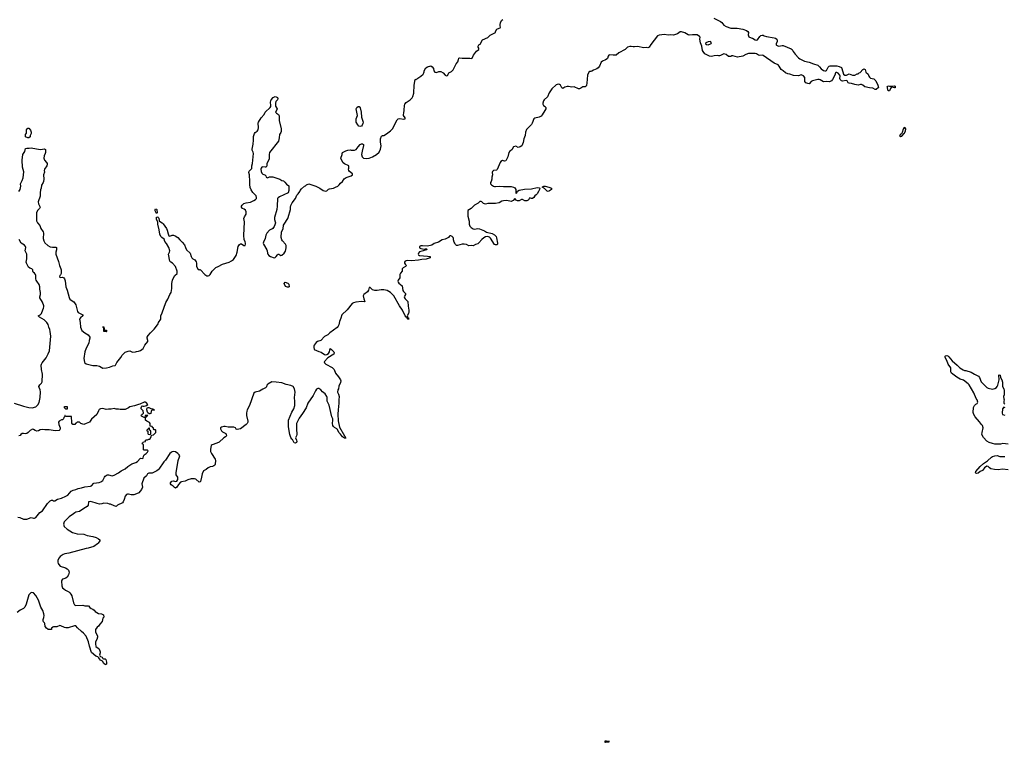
# Model space of a CAD drawing. Header units: inches. Extents: x 1861287 to 2052918, y 204622 to 437896.
# Tile 78 of 215: x 1896904 to 1914500, y 296454 to 309361. Entities that reach past the tile are written whole.
import ezdxf

# ---------------------------------------------------------------- set-up
doc = ezdxf.new("R2010")
doc.units = ezdxf.units.IN
doc.header["$MEASUREMENT"] = 0
for name, color, linetype in [('B8299', 7, 'Continuous'), ('B8390', 7, 'Continuous'), ('B9209', 7, 'Continuous'), ('B9300', 7, 'Continuous'), ('B9310', 7, 'Continuous')]:
    doc.layers.add(name, color=color, linetype=linetype)

msp = doc.modelspace()

# ---------------------------------------------------------------- linework, layer by layer
at = {"layer": 'B8299', "color": 5, "elevation": 140}
msp.add_lwpolyline([(1898292, 300000), (1898230, 299949), (1898130, 299919), (1898090, 299916), (1897785, 299835), (1897710, 299821), (1897681, 299810), (1897627, 299773), (1897609, 299751), (1897588, 299710), (1897586, 299670), (1897590, 299650), (1897602, 299630), (1897630, 299601), (1897722, 299570), (1897754, 299554), (1897778, 299530), (1897786, 299490), (1897774, 299446), (1897754, 299406), (1897730, 299385), (1897710, 299377), (1897690, 299376), (1897670, 299366), (1897656, 299350), (1897650, 299330), (1897655, 299250), (1897670, 299215), (1897690, 299194), (1897722, 299170), (1897781, 299141), (1897803, 299123), (1897820, 299100), (1897833, 299070), (1897864, 298944), (1897885, 298910), (1897910, 298895), (1898030, 298901), (1898070, 298891), (1898134, 298890), (1898160, 298860), (1898182, 298842), (1898210, 298831), (1898233, 298813), (1898250, 298791), (1898282, 298770), (1898310, 298756), (1898366, 298746), (1898402, 298730), (1898405, 298690), (1898391, 298669), (1898376, 298610), (1898334, 298566), (1898311, 298529), (1898288, 298512), (1898261, 298470), (1898259, 298430), (1898292, 298352), (1898294, 298330), (1898281, 298290), (1898261, 298250), (1898258, 298210), (1898267, 298167), (1898287, 298147), (1898316, 298130), (1898337, 298090), (1898344, 298070), (1898343, 298050), (1898331, 298011), (1898337, 297997), (1898346, 297986), (1898375, 297975), (1898392, 297952), (1898404, 297944), (1898430, 297942), (1898442, 297930), (1898457, 297883), (1898458, 297850), (1898450, 297838), (1898430, 297842), (1898410, 297862), (1898382, 297902), (1898350, 297922), (1898330, 297942), (1898321, 297961), (1898298, 297978), (1898266, 297990), (1898190, 298059), (1898149, 298170), (1898131, 298251), (1898090, 298350), (1898046, 298406), (1898010, 298433), (1897940, 298500), (1897910, 298537), (1897884, 298536), (1897770, 298501), (1897730, 298498), (1897703, 298503), (1897637, 298537), (1897622, 298538), (1897570, 298515), (1897510, 298515), (1897494, 298510), (1897474, 298490), (1897474, 298470), (1897470, 298466), (1897410, 298468), (1897386, 298490), (1897360, 298520), (1897355, 298575), (1897350, 298586), (1897330, 298606), (1897323, 298623), (1897322, 298650), (1897337, 298683), (1897341, 298719), (1897338, 298750), (1897320, 298810), (1897283, 298870), (1897239, 298990), (1897190, 299074), (1897150, 299122), (1897110, 299128), (1897070, 299086), (1897020, 298920), (1896996, 298870), (1896974, 298846), (1896910, 298814), (1896861, 298770)], dxfattribs=at)
at = {"layer": 'B8390', "color": 5}
for points, elevation in [([(1897050, 307248), (1897008, 307270), (1897008, 307310), (1897027, 307333), (1897028, 307392), (1897043, 307417), (1897050, 307422), (1897070, 307425), (1897096, 307390), (1897110, 307354), (1897111, 307330), (1897092, 307290), (1897091, 307269), (1897070, 307248)], 140), ([(1899350, 305902), (1899327, 305947), (1899326, 305970), (1899330, 305982), (1899350, 305976), (1899353, 305970), (1899362, 305910)], 140), ([(1898450, 303786), (1898406, 303790), (1898406, 303850), (1898402, 303862), (1898387, 303867), (1898387, 303873), (1898410, 303874), (1898413, 303833), (1898418, 303818), (1898453, 303813), (1898454, 303790)], 140), ([(1897730, 302406), (1897707, 302427), (1897707, 302453), (1897750, 302454), (1897754, 302410), (1897750, 302406)], 120), ([(1899230, 302318), (1899220, 302320), (1899196, 302336), (1899188, 302348), (1899178, 302390), (1899178, 302410), (1899187, 302433), (1899210, 302434), (1899250, 302414), (1899292, 302412), (1899298, 302398), (1899312, 302392), (1899310, 302386), (1899270, 302386), (1899258, 302382), (1899253, 302367), (1899250, 302326)], 120), ([(1899210, 302066), (1899174, 302030), (1899178, 302018), (1899194, 302010), (1899194, 301970), (1899198, 301958), (1899230, 301954), (1899242, 301958), (1899246, 301970), (1899246, 302010), (1899242, 302022), (1899226, 302030), (1899222, 302062)], 120)]:
    msp.add_lwpolyline(points, close=True, dxfattribs=dict(at, elevation=elevation))
for points, elevation in [([(1896890, 306293), (1896910, 306330), (1896922, 306390), (1896921, 306430), (1896949, 306490), (1896964, 306536), (1896976, 306644), (1896952, 306728), (1896946, 306850), (1896963, 306950), (1896970, 306971), (1896993, 307007), (1897010, 307059), (1897030, 307068), (1897072, 307068), (1897110, 307075), (1897270, 307045), (1897310, 307048), (1897350, 307056), (1897363, 307043), (1897367, 307030), (1897364, 306990), (1897359, 306970), (1897339, 306930), (1897336, 306890), (1897346, 306850), (1897384, 306810), (1897394, 306790), (1897394, 306766), (1897391, 306749), (1897347, 306690), (1897343, 306670), (1897345, 306635), (1897331, 306589), (1897333, 306510), (1897327, 306470), (1897321, 306450), (1897294, 306406), (1897288, 306350), (1897277, 306323), (1897268, 306270), (1897270, 306210), (1897233, 306110), (1897238, 306070), (1897267, 306010), (1897259, 305990), (1897221, 305950), (1897202, 305910), (1897202, 305770), (1897223, 305730), (1897265, 305685), (1897279, 305630), (1897326, 305570), (1897330, 305550), (1897322, 305450), (1897335, 305410), (1897356, 305376), (1897408, 305328), (1897450, 305304), (1897490, 305295), (1897550, 305299), (1897561, 305290), (1897561, 305250), (1897549, 305211), (1897547, 305170), (1897599, 305039), (1897616, 304970), (1897641, 304910), (1897644, 304890), (1897647, 304830), (1897635, 304805), (1897621, 304790), (1897614, 304770), (1897630, 304758), (1897670, 304760), (1897690, 304750), (1897706, 304730), (1897715, 304695), (1897726, 304590), (1897751, 304531), (1897790, 304396), (1897802, 304370), (1897824, 304350), (1897870, 304323), (1897910, 304270), (1897940, 304150), (1897950, 304130), (1898031, 304090), (1898031, 304070), (1897990, 304037), (1897974, 304010), (1897985, 303950), (1897991, 303870), (1898015, 303810), (1898070, 303765), (1898130, 303731), (1898158, 303690), (1898158, 303670), (1898145, 303630), (1898137, 303583), (1898090, 303495), (1898066, 303430), (1898053, 303310), (1898064, 303244), (1898071, 303231), (1898090, 303216), (1898210, 303183), (1898282, 303182), (1898330, 303171), (1898390, 303139), (1898457, 303143), (1898506, 303154), (1898570, 303179), (1898610, 303185), (1898618, 303190), (1898641, 303239), (1898712, 303328), (1898735, 303370), (1898790, 303421), (1898840, 303440), (1898870, 303446), (1898907, 303427), (1898923, 303423), (1898973, 303427), (1898990, 303435), (1899030, 303441), (1899065, 303455), (1899112, 303488), (1899142, 303550), (1899194, 303610), (1899194, 303630), (1899181, 303670), (1899185, 303690), (1899201, 303719), (1899239, 303770), (1899306, 303834), (1899350, 303886), (1899377, 303930), (1899383, 303950), (1899429, 304010), (1899424, 304070), (1899450, 304122), (1899517, 304310), (1899553, 304370), (1899585, 304450), (1899609, 304491), (1899620, 304560), (1899623, 304650), (1899636, 304710), (1899653, 304750), (1899677, 304790), (1899717, 304830), (1899718, 304870), (1899687, 304950), (1899634, 305010), (1899606, 305030), (1899587, 305050), (1899564, 305170), (1899582, 305210), (1899585, 305230), (1899571, 305291), (1899526, 305366), (1899499, 305399), (1899483, 305443), (1899446, 305470), (1899429, 305490), (1899409, 305530), (1899399, 305610), (1899373, 305710), (1899374, 305750), (1899350, 305790), (1899346, 305810), (1899350, 305831), (1899370, 305839), (1899375, 305835), (1899390, 305816), (1899394, 305774), (1899401, 305761), (1899450, 305730), (1899470, 305712), (1899528, 305630), (1899542, 305602), (1899556, 305536), (1899570, 305502), (1899590, 305492), (1899630, 305510), (1899650, 305510), (1899682, 305502), (1899730, 305470), (1899766, 305430), (1899810, 305390), (1899850, 305338), (1899866, 305290), (1899886, 305250), (1899952, 305190), (1899966, 305130), (1899978, 305110), (1899990, 305096), (1900000, 305090)], 140), ([(1896804, 302510), (1896970, 302457), (1897070, 302435), (1897129, 302431), (1897190, 302446), (1897230, 302481), (1897250, 302522), (1897271, 302610), (1897275, 302715), (1897268, 302750), (1897250, 302790), (1897248, 302810), (1897261, 302839), (1897294, 302870), (1897303, 302890), (1897309, 303030), (1897294, 303110), (1897289, 303190), (1897293, 303210), (1897307, 303233), (1897356, 303290), (1897377, 303323), (1897412, 303390), (1897434, 303446), (1897445, 303510), (1897459, 303710), (1897451, 303791), (1897444, 303830), (1897424, 303870), (1897410, 303915), (1897389, 303950), (1897341, 304001), (1897259, 304050), (1897235, 304070), (1897270, 304088), (1897296, 304110), (1897319, 304181), (1897332, 304210), (1897337, 304230), (1897335, 304250), (1897310, 304315), (1897266, 304390), (1897262, 304410), (1897274, 304450), (1897278, 304490), (1897263, 304550), (1897261, 304590), (1897250, 304632), (1897209, 304689), (1897198, 304710), (1897192, 304730), (1897191, 304790), (1897185, 304810), (1897171, 304831), (1897147, 304850), (1897137, 304870), (1897136, 304890), (1897130, 304901), (1897119, 304910), (1897083, 304923), (1897062, 304942), (1897026, 305010), (1897022, 305030), (1897031, 305089), (1897030, 305170), (1897004, 305230), (1897014, 305290), (1897009, 305310), (1896990, 305336), (1896930, 305372), (1896893, 305433)], 140), ([(1896870, 300475), (1896906, 300470), (1896970, 300438), (1897030, 300442), (1897110, 300469), (1897150, 300458), (1897170, 300458), (1897190, 300469), (1897264, 300556), (1897312, 300588), (1897400, 300720), (1897450, 300768), (1897470, 300778), (1897490, 300776), (1897510, 300767), (1897530, 300767), (1897581, 300799), (1897650, 300813), (1897731, 300850), (1897762, 300870), (1897823, 300937), (1897860, 300960), (1897910, 300972), (1897950, 300990), (1898010, 300998), (1898070, 301017), (1898170, 301026), (1898190, 301036), (1898230, 301081), (1898324, 301096), (1898354, 301106), (1898391, 301130), (1898418, 301190), (1898431, 301209), (1898450, 301222), (1898470, 301229), (1898490, 301229), (1898556, 301216), (1898590, 301224), (1898668, 301270), (1898715, 301305), (1898790, 301339), (1898839, 301381), (1898910, 301429), (1898982, 301450), (1899010, 301469), (1899057, 301523), (1899070, 301529), (1899090, 301524), (1899111, 301530), (1899118, 301562), (1899131, 301589), (1899162, 301610), (1899190, 301638), (1899198, 301658), (1899190, 301674), (1899130, 301674), (1899118, 301678), (1899114, 301690), (1899114, 301770), (1899098, 301778), (1899094, 301790), (1899098, 301802), (1899113, 301807), (1899118, 301822), (1899153, 301827), (1899154, 301850), (1899170, 301858), (1899190, 301858), (1899213, 301867), (1899231, 301869), (1899252, 301910), (1899258, 301942), (1899293, 301947), (1899334, 301990), (1899334, 302030), (1899330, 302034), (1899310, 302034), (1899294, 302050), (1899294, 302070), (1899278, 302078), (1899273, 302093), (1899238, 302098), (1899233, 302147), (1899224, 302164), (1899200, 302180), (1899174, 302190), (1899154, 302210), (1899154, 302250), (1899158, 302262), (1899170, 302266), (1899178, 302282), (1899190, 302286), (1899193, 302293), (1899147, 302293), (1899142, 302258), (1899130, 302254), (1899078, 302278), (1899074, 302290), (1899078, 302302), (1899093, 302307), (1899098, 302322), (1899114, 302330), (1899112, 302372), (1899074, 302410), (1899074, 302430), (1899084, 302456), (1899090, 302466), (1899110, 302458), (1899130, 302458), (1899150, 302466), (1899173, 302467), (1899192, 302490), (1899164, 302524), (1899150, 302531), (1899126, 302530), (1899049, 302491), (1899026, 302490), (1898955, 302465), (1898870, 302446), (1898850, 302431), (1898790, 302401), (1898697, 302397), (1898670, 302402), (1898630, 302402), (1898590, 302415), (1898536, 302404), (1898490, 302407), (1898450, 302401), (1898430, 302402), (1898390, 302415), (1898350, 302413), (1898324, 302396), (1898310, 302376), (1898283, 302310), (1898190, 302227), (1898150, 302171), (1898089, 302151), (1898050, 302131), (1897994, 302150), (1897970, 302172), (1897950, 302174), (1897930, 302174), (1897922, 302158), (1897910, 302154), (1897887, 302133), (1897853, 302133), (1897833, 302153), (1897838, 302210), (1897832, 302230), (1897830, 302274), (1897733, 302273), (1897718, 302278), (1897714, 302290), (1897708, 302292), (1897706, 302270), (1897690, 302254), (1897686, 302230), (1897667, 302213), (1897650, 302212), (1897610, 302192), (1897599, 302170), (1897601, 302130), (1897629, 302070), (1897629, 302050), (1897623, 302037), (1897610, 302025), (1897538, 302018), (1897433, 302033), (1897354, 302034), (1897310, 302044), (1897270, 302036), (1897242, 302018), (1897210, 302014), (1897181, 302021), (1897150, 302041), (1897130, 302046), (1897090, 302025), (1897058, 301990), (1897030, 301971), (1897010, 301966), (1896971, 301971), (1896950, 301967), (1896926, 301954), (1896910, 301931), (1896890, 301926)], 120), ([(1900000, 301160), (1899970, 301160), (1899910, 301144), (1899859, 301121), (1899793, 301107), (1899780, 301100), (1899740, 301060), (1899710, 301013), (1899690, 300993), (1899670, 301003), (1899648, 301028), (1899609, 301050), (1899598, 301070), (1899601, 301090), (1899622, 301118), (1899650, 301127), (1899690, 301115), (1899710, 301121), (1899729, 301150), (1899731, 301190), (1899701, 301230), (1899699, 301270), (1899734, 301490), (1899761, 301550), (1899765, 301570), (1899753, 301590), (1899732, 301610), (1899690, 301640), (1899650, 301648), (1899630, 301644), (1899610, 301632), (1899589, 301610), (1899510, 301493), (1899478, 301462), (1899390, 301330), (1899380, 301320), (1899356, 301304), (1899270, 301263), (1899210, 301263), (1899188, 301250), (1899170, 301214), (1899125, 301170), (1899086, 301070), (1899099, 301010), (1899081, 300970), (1899031, 300909), (1898990, 300889), (1898944, 300876), (1898896, 300876), (1898850, 300888), (1898830, 300888), (1898810, 300878), (1898786, 300850), (1898771, 300790), (1898755, 300750), (1898741, 300730), (1898651, 300690), (1898630, 300666), (1898590, 300675), (1898529, 300709), (1898511, 300709), (1898478, 300718), (1898410, 300723), (1898370, 300712), (1898330, 300710), (1898290, 300718), (1898254, 300733), (1898170, 300756), (1898134, 300750), (1898126, 300690), (1898110, 300664), (1898048, 300632), (1897970, 300574), (1897910, 300563), (1897890, 300554), (1897867, 300533), (1897790, 300482), (1897698, 300390), (1897686, 300350), (1897701, 300310), (1897750, 300261), (1897850, 300203), (1897930, 300180), (1898050, 300173), (1898110, 300150), (1898210, 300130), (1898271, 300110), (1898312, 300090), (1898338, 300070), (1898338, 300050), (1898308, 300012), (1898292, 300000)], 140)]:
    msp.add_lwpolyline(points, dxfattribs=dict(at, elevation=elevation))
at = {"layer": 'B9209', "color": 5, "elevation": 160}
msp.add_lwpolyline([(1907390, 296475), (1907365, 296475), (1907354, 296470), (1907370, 296454), (1907430, 296462), (1907446, 296470)], close=True, dxfattribs=at)
at = {"layer": 'B9300', "color": 5, "elevation": 140}
for points in [[(1900000, 305090), (1900036, 305070), (1900058, 305038), (1900065, 305010), (1900066, 304950), (1900086, 304910), (1900110, 304891), (1900130, 304898), (1900135, 304895), (1900212, 304810), (1900250, 304785), (1900270, 304785), (1900290, 304791), (1900310, 304812), (1900342, 304870), (1900410, 304936), (1900450, 304951), (1900530, 304994), (1900650, 305031), (1900690, 305051), (1900724, 305076), (1900774, 305150), (1900793, 305210), (1900810, 305310), (1900833, 305347), (1900850, 305359), (1900870, 305355), (1900910, 305328), (1900931, 305330), (1900939, 305350), (1900940, 305370), (1900935, 305395), (1900917, 305437), (1900907, 305507), (1900921, 305750), (1900910, 305810), (1900919, 305841), (1900950, 305890), (1900953, 305913), (1900951, 305931), (1900938, 305958), (1900916, 305976), (1900885, 305990), (1900869, 306010), (1900869, 306030), (1900882, 306050), (1900910, 306076), (1900950, 306091), (1901030, 306102), (1901091, 306129), (1901121, 306150), (1901134, 306170), (1901136, 306184), (1901130, 306214), (1901070, 306275), (1901042, 306322), (1901025, 306365), (1901015, 306415), (1901018, 306470), (1901013, 306590), (1900999, 306630), (1901003, 306657), (1901041, 306690), (1901050, 306705), (1901054, 306750), (1901067, 306790), (1901074, 306910), (1901084, 306970), (1901077, 306997), (1901059, 307030), (1901057, 307050), (1901075, 307135), (1901083, 307210), (1901083, 307277), (1901098, 307330), (1901110, 307347), (1901150, 307370), (1901167, 307393), (1901174, 307434), (1901163, 307510), (1901170, 307530), (1901219, 307610), (1901273, 307667), (1901292, 307710), (1901381, 307790), (1901390, 307810), (1901391, 307830), (1901387, 307890), (1901391, 307910), (1901400, 307930), (1901436, 307970), (1901470, 307987), (1901490, 307984), (1901511, 307971), (1901515, 307955), (1901509, 307930), (1901483, 307897), (1901476, 307870), (1901477, 307817), (1901504, 307770), (1901500, 307750), (1901478, 307710), (1901491, 307690), (1901527, 307667), (1901541, 307641), (1901543, 307563), (1901574, 307414), (1901577, 307390), (1901574, 307366), (1901570, 307348), (1901545, 307310), (1901543, 307250), (1901527, 307190), (1901370, 306990), (1901362, 306950), (1901360, 306870), (1901322, 306790), (1901323, 306750), (1901310, 306729), (1901290, 306727), (1901250, 306733), (1901230, 306725), (1901220, 306710), (1901214, 306690), (1901218, 306650), (1901230, 306619), (1901250, 306604), (1901282, 306590), (1901300, 306570), (1901310, 306551), (1901330, 306539), (1901370, 306556), (1901430, 306555), (1901550, 306515), (1901587, 306487), (1901620, 306480), (1901641, 306461), (1901670, 306425), (1901711, 306391), (1901711, 306330), (1901716, 306310), (1901702, 306270), (1901545, 306195), (1901522, 306178), (1901513, 306167), (1901507, 306030), (1901499, 305970), (1901457, 305830), (1901458, 305790), (1901472, 305750), (1901474, 305730), (1901466, 305694), (1901454, 305666), (1901429, 305631), (1901410, 305617), (1901390, 305613), (1901370, 305602), (1901320, 305550), (1901305, 305515), (1901288, 305450), (1901259, 305390), (1901255, 305370), (1901260, 305350), (1901322, 305250), (1901329, 305230), (1901332, 305190), (1901340, 305170), (1901358, 305150), (1901389, 305130), (1901450, 305106), (1901470, 305111), (1901490, 305130), (1901510, 305163), (1901522, 305170), (1901538, 305170), (1901570, 305147), (1901590, 305153), (1901630, 305192), (1901653, 305227), (1901668, 305288), (1901666, 305326), (1901653, 305350), (1901599, 305410), (1901589, 305430), (1901579, 305470), (1901584, 305570), (1901615, 305625), (1901621, 305690), (1901629, 305710), (1901696, 305810), (1901704, 305830), (1901741, 305970), (1901741, 306010), (1901750, 306042), (1901774, 306090), (1901833, 306170), (1901856, 306224), (1901882, 306250), (1901909, 306290), (1901914, 306310), (1901939, 306341), (1901995, 306385), (1902010, 306392), (1902030, 306412), (1902070, 306431), (1902194, 306390), (1902270, 306351), (1902330, 306307), (1902370, 306299), (1902390, 306303), (1902425, 306335), (1902438, 306342), (1902510, 306349), (1902548, 306372), (1902590, 306387), (1902615, 306410), (1902638, 306442), (1902672, 306470), (1902700, 306520), (1902738, 306542), (1902830, 306570), (1902852, 306588), (1902854, 306610), (1902799, 306650), (1902786, 306670), (1902781, 306690), (1902789, 306710), (1902786, 306750), (1902710, 306784), (1902687, 306807), (1902650, 306868), (1902644, 306890), (1902664, 306950), (1902664, 306970), (1902675, 306990), (1902730, 307017), (1902770, 307031), (1902810, 307035), (1902830, 307031), (1902889, 307031), (1902915, 307045), (1902935, 307065), (1902950, 307092), (1902989, 307131), (1903010, 307142), (1903030, 307142), (1903050, 307132), (1903051, 307111), (1903023, 307010), (1903015, 306950), (1903027, 306910), (1903050, 306886), (1903110, 306879), (1903150, 306887), (1903210, 306911), (1903282, 306950), (1903326, 306994), (1903354, 307050), (1903362, 307110), (1903349, 307171), (1903349, 307230), (1903370, 307282), (1903390, 307291), (1903410, 307292), (1903459, 307321), (1903530, 307376), (1903565, 307410), (1903650, 307570), (1903670, 307590), (1903690, 307595), (1903770, 307583), (1903794, 307590), (1903791, 307610), (1903761, 307650), (1903761, 307670), (1903770, 307692), (1903777, 307743), (1903780, 307830), (1903787, 307853), (1903810, 307882), (1903885, 307930), (1903917, 307963), (1903932, 307990), (1903947, 308050), (1903955, 308190), (1903970, 308294), (1903990, 308294), (1903998, 308302), (1904010, 308305), (1904021, 308319), (1904070, 308351), (1904115, 308390), (1904129, 308410), (1904135, 308430), (1904135, 308450), (1904161, 308499), (1904190, 308517), (1904250, 308534), (1904277, 308517), (1904302, 308490), (1904307, 308450), (1904325, 308425), (1904350, 308420), (1904394, 308434), (1904430, 308434), (1904472, 308412), (1904510, 308371), (1904530, 308361), (1904550, 308362), (1904558, 308370), (1904562, 308390), (1904575, 308410), (1904622, 308438), (1904652, 308468), (1904704, 308570), (1904735, 308610), (1904748, 308652), (1904750, 308674), (1904770, 308682), (1904810, 308676), (1904947, 308673), (1904970, 308665), (1904990, 308672), (1905014, 308726), (1905070, 308798), (1905108, 308830), (1905108, 308850), (1905098, 308870), (1905098, 308890), (1905108, 308910), (1905134, 308926), (1905176, 309004), (1905270, 309042), (1905310, 309082), (1905406, 309130), (1905408, 309150), (1905428, 309190), (1905470, 309212), (1905490, 309214), (1905495, 309230), (1905489, 309249), (1905489, 309271), (1905498, 309310), (1905518, 309350), (1905538, 309362)], [(1909310, 309386), (1909430, 309330), (1909452, 309312), (1909490, 309264), (1909530, 309237), (1909610, 309207), (1909690, 309210), (1909727, 309207), (1909830, 309192), (1909891, 309170), (1909918, 309150), (1909927, 309130), (1909922, 309090), (1909926, 309070), (1909934, 309054), (1909946, 309046), (1909993, 309033), (1910000, 309029)], [(1910000, 308756), (1909930, 308755), (1909879, 308741), (1909830, 308712), (1909730, 308692), (1909650, 308715), (1909630, 308715), (1909610, 308704), (1909582, 308702), (1909570, 308705), (1909530, 308742), (1909490, 308750), (1909461, 308739), (1909430, 308719), (1909410, 308715), (1909390, 308715), (1909370, 308722), (1909317, 308717), (1909265, 308705), (1909230, 308709), (1909150, 308749), (1909119, 308790), (1909109, 308810), (1909094, 308890), (1909070, 308946), (1909061, 309010), (1909063, 309050), (1909050, 309063), (1909010, 309091), (1908930, 309093), (1908867, 309087), (1908850, 309092), (1908790, 309124), (1908730, 309141), (1908710, 309141), (1908659, 309110), (1908590, 309086), (1908530, 309090), (1908490, 309085), (1908430, 309096), (1908330, 309085), (1908305, 309070), (1908182, 308918), (1908152, 308868), (1908130, 308859), (1908110, 308863), (1908050, 308857), (1907950, 308883), (1907890, 308874), (1907870, 308874), (1907830, 308884), (1907810, 308882), (1907767, 308870), (1907724, 308830), (1907609, 308771), (1907563, 308730), (1907510, 308725), (1907450, 308736), (1907433, 308730), (1907418, 308710), (1907411, 308670), (1907400, 308660), (1907370, 308641), (1907319, 308621), (1907298, 308602), (1907265, 308530), (1907242, 308498), (1907218, 308482), (1907160, 308460), (1907130, 308442), (1907110, 308435), (1907090, 308435), (1907077, 308423), (1907051, 308370), (1907042, 308230), (1907035, 308190), (1907026, 308174), (1907010, 308162), (1906990, 308164), (1906970, 308159), (1906930, 308135), (1906910, 308128), (1906892, 308128), (1906810, 308159), (1906770, 308157), (1906710, 308169), (1906690, 308169), (1906646, 308154), (1906610, 308134), (1906590, 308142), (1906581, 308170), (1906567, 308190), (1906550, 308203), (1906530, 308210), (1906490, 308196), (1906416, 308124), (1906368, 308052), (1906337, 307983), (1906279, 307930), (1906265, 307910), (1906253, 307870), (1906252, 307850), (1906262, 307830), (1906292, 307812), (1906301, 307801), (1906306, 307790), (1906305, 307770), (1906290, 307738), (1906241, 307659), (1906221, 307639), (1906190, 307622), (1906110, 307604), (1906090, 307589), (1906065, 307515), (1906050, 307490), (1906006, 307450), (1905963, 307397), (1905946, 307354), (1905935, 307290), (1905916, 307230), (1905904, 307170), (1905876, 307110), (1905850, 307090), (1905810, 307077), (1905770, 307101), (1905729, 307091), (1905702, 307038), (1905661, 307010), (1905645, 306990), (1905626, 306910), (1905590, 306838), (1905570, 306833), (1905530, 306843), (1905504, 306830), (1905489, 306810), (1905437, 306683), (1905426, 306674), (1905370, 306668), (1905355, 306650), (1905350, 306630), (1905355, 306590), (1905343, 306550), (1905343, 306510), (1905330, 306470), (1905316, 306450), (1905318, 306430), (1905334, 306414), (1905370, 306387), (1905390, 306381), (1905410, 306379), (1905470, 306390), (1905550, 306380), (1905690, 306383), (1905730, 306371), (1905750, 306359), (1905768, 306330), (1905770, 306254), (1905775, 306265), (1905790, 306267), (1905802, 306298), (1905830, 306318), (1905928, 306332), (1906050, 306338), (1906150, 306361), (1906190, 306359), (1906201, 306350), (1906194, 306330), (1906178, 306290), (1906152, 306248), (1906136, 306230), (1906108, 306212), (1906090, 306185), (1906070, 306170), (1906050, 306168), (1906030, 306175), (1906010, 306172), (1906002, 306150), (1905990, 306135), (1905970, 306125), (1905930, 306127), (1905890, 306150), (1905870, 306150), (1905830, 306128), (1905803, 306123), (1905776, 306136), (1905750, 306169), (1905722, 306130), (1905701, 306119), (1905690, 306116), (1905610, 306129), (1905550, 306125), (1905522, 306118), (1905470, 306091), (1905410, 306079), (1905270, 306076), (1905230, 306068), (1905210, 306070), (1905190, 306080), (1905160, 306110), (1905150, 306115), (1905130, 306112), (1905096, 306084), (1905032, 306050), (1904971, 305989), (1904914, 305950), (1904910, 305850), (1904935, 305765), (1904939, 305710), (1904951, 305670), (1904970, 305651), (1905010, 305626), (1905030, 305621), (1905090, 305631), (1905123, 305623), (1905210, 305591), (1905248, 305568), (1905350, 305541), (1905390, 305519), (1905418, 305490), (1905426, 305466), (1905443, 305370), (1905443, 305350), (1905430, 305339), (1905421, 305339), (1905410, 305338), (1905390, 305347), (1905318, 305458), (1905298, 305478), (1905267, 305487), (1905230, 305480), (1905198, 305462), (1905164, 305436), (1905110, 305375), (1905090, 305359), (1905050, 305344), (1905010, 305321), (1904970, 305328), (1904930, 305324), (1904890, 305343), (1904850, 305352), (1904810, 305349), (1904730, 305329), (1904709, 305329), (1904690, 305346), (1904682, 305370), (1904669, 305389), (1904655, 305430), (1904655, 305450), (1904649, 305470), (1904630, 305489), (1904610, 305499), (1904590, 305499), (1904578, 305490), (1904565, 305470), (1904544, 305456), (1904510, 305441), (1904452, 305430), (1904390, 305389), (1904310, 305361), (1904270, 305336), (1904190, 305313), (1904102, 305322), (1904070, 305319), (1904050, 305310), (1904050, 305286), (1904070, 305274), (1904130, 305261), (1904155, 305265), (1904170, 305272), (1904174, 305270), (1904178, 305250), (1904130, 305239), (1904112, 305230), (1904090, 305228), (1904050, 305213), (1904029, 305190), (1904026, 305170), (1904030, 305162), (1904050, 305147), (1904190, 305140), (1904230, 305134), (1904242, 305130), (1904238, 305110), (1904170, 305085), (1904090, 305077), (1904030, 305063), (1903906, 305054), (1903830, 305057), (1903790, 305050), (1903778, 305030), (1903782, 305010), (1903790, 304995), (1903818, 304970), (1903798, 304950), (1903758, 304930), (1903740, 304910), (1903740, 304870), (1903708, 304832), (1903696, 304810), (1903698, 304750), (1903667, 304710), (1903662, 304690), (1903666, 304670), (1903677, 304657), (1903741, 304610), (1903750, 304525), (1903763, 304503), (1903800, 304470), (1903796, 304450), (1903779, 304421), (1903776, 304410), (1903780, 304390), (1903792, 304372), (1903843, 304330), (1903845, 304245), (1903856, 304170), (1903856, 304144), (1903850, 304115), (1903831, 304070), (1903832, 304052), (1903838, 304038), (1903850, 304034), (1903850, 304006), (1903842, 304022), (1903830, 304026), (1903826, 304046), (1903810, 304048), (1903790, 304069), (1903743, 304170), (1903690, 304250), (1903590, 304426), (1903530, 304491), (1903470, 304521), (1903410, 304535), (1903365, 304535), (1903290, 304521), (1903250, 304523), (1903210, 304537), (1903170, 304577), (1903150, 304576), (1903136, 304530), (1903119, 304501), (1903055, 304450), (1903044, 304430), (1903053, 304373), (1903070, 304329), (1903058, 304322), (1903010, 304325), (1902910, 304317), (1902870, 304304), (1902847, 304290), (1902759, 304181), (1902662, 304090), (1902643, 304030), (1902617, 303970), (1902605, 303910), (1902595, 303885), (1902578, 303862), (1902447, 303770), (1902410, 303729), (1902350, 303701), (1902287, 303633), (1902229, 303611), (1902204, 303596), (1902164, 303550), (1902158, 303530), (1902158, 303510), (1902168, 303468), (1902250, 303434), (1902290, 303423), (1902350, 303379), (1902370, 303376), (1902390, 303380), (1902420, 303400), (1902439, 303430), (1902450, 303486), (1902478, 303470), (1902518, 303430), (1902525, 303410), (1902516, 303384), (1902410, 303319), (1902348, 303250), (1902350, 303230), (1902374, 303210), (1902486, 303146), (1902510, 303127), (1902523, 303110), (1902550, 303047), (1902603, 302983), (1902638, 302930), (1902642, 302910), (1902637, 302883), (1902610, 302818), (1902601, 302770), (1902590, 302749), (1902583, 302710), (1902602, 302670), (1902612, 302630), (1902606, 302570), (1902609, 302510), (1902593, 302390), (1902587, 302313), (1902594, 302193), (1902620, 302080), (1902710, 301930), (1902730, 301886), (1902710, 301885), (1902670, 301910), (1902636, 301956), (1902605, 301990), (1902582, 302042), (1902573, 302053), (1902530, 302075), (1902510, 302097), (1902503, 302110), (1902496, 302150), (1902501, 302210), (1902498, 302230), (1902484, 302270), (1902433, 302473), (1902401, 302550), (1902400, 302610), (1902394, 302630), (1902361, 302681), (1902315, 302715), (1902287, 302750), (1902270, 302764), (1902250, 302772), (1902230, 302773), (1902210, 302759), (1902190, 302734), (1902146, 302650), (1902055, 302510), (1902021, 302430), (1901956, 302324), (1901899, 302241), (1901851, 302150), (1901848, 302050), (1901856, 301950), (1901851, 301929), (1901831, 301890), (1901851, 301850), (1901854, 301826), (1901850, 301808), (1901840, 301800), (1901830, 301795), (1901810, 301802), (1901782, 301862), (1901769, 301870), (1901750, 301898), (1901733, 301953), (1901707, 302090), (1901709, 302130), (1901705, 302210), (1901768, 302350), (1901804, 302410), (1901824, 302470), (1901824, 302544), (1901817, 302610), (1901827, 302710), (1901813, 302770), (1901790, 302807), (1901750, 302827), (1901667, 302847), (1901590, 302873), (1901489, 302889), (1901410, 302894), (1901341, 302850), (1901323, 302830), (1901314, 302806), (1901294, 302786), (1901250, 302764), (1901190, 302724), (1901110, 302709), (1901090, 302688), (1901013, 302467), (1900970, 302393), (1900961, 302370), (1900956, 302330), (1900959, 302290), (1900980, 302190), (1900979, 302170), (1900971, 302150), (1900951, 302130), (1900850, 302055), (1900790, 302039), (1900770, 302048), (1900761, 302070), (1900730, 302082), (1900630, 302081), (1900575, 302095), (1900550, 302095), (1900510, 302085), (1900490, 302070), (1900490, 302050), (1900510, 302016), (1900530, 301998), (1900587, 301967), (1900596, 301950), (1900597, 301930), (1900584, 301910), (1900550, 301890), (1900466, 301814), (1900430, 301796), (1900345, 301770), (1900326, 301754), (1900313, 301690), (1900313, 301650), (1900330, 301611), (1900399, 301510), (1900404, 301490), (1900397, 301423), (1900390, 301406), (1900374, 301390), (1900350, 301378), (1900310, 301373), (1900270, 301359), (1900234, 301326), (1900190, 301302), (1900163, 301250), (1900155, 301190), (1900135, 301110), (1900130, 301104), (1900110, 301102), (1900051, 301151), (1900030, 301159), (1900000, 301160)]]:
    msp.add_lwpolyline(points, dxfattribs=at)
at = {"layer": 'B9300', "color": 5}
for points, elevation in [([(1909250, 308971), (1909210, 308968), (1909168, 308950), (1909159, 308930), (1909178, 308918), (1909210, 308913), (1909250, 308927), (1909262, 308938), (1909265, 308950)], 140), ([(1902990, 307452), (1902962, 307462), (1902944, 307484), (1902920, 307530), (1902920, 307590), (1902940, 307650), (1902920, 307770), (1902928, 307792), (1902950, 307809), (1902970, 307812), (1902989, 307789), (1903008, 307710), (1903010, 307621), (1903040, 307530), (1903036, 307504), (1903023, 307477), (1903010, 307459)], 140), ([(1906350, 306294), (1906330, 306296), (1906283, 306343), (1906242, 306370), (1906270, 306387), (1906292, 306388), (1906361, 306370), (1906407, 306350), (1906405, 306330), (1906370, 306302)], 140), ([(1901690, 304582), (1901655, 304595), (1901629, 304650), (1901646, 304670), (1901650, 304672), (1901695, 304655), (1901715, 304635), (1901718, 304590), (1901710, 304582)], 120)]:
    msp.add_lwpolyline(points, close=True, dxfattribs=dict(at, elevation=elevation))
at = {"layer": 'B9310', "color": 5, "elevation": 140}
for points in [[(1910000, 309029), (1910050, 309000), (1910070, 308993), (1910090, 309000), (1910130, 309058), (1910150, 309079), (1910170, 309087), (1910190, 309084), (1910210, 309070), (1910250, 309058), (1910390, 309039), (1910412, 309032), (1910434, 309014), (1910443, 308990), (1910438, 308970), (1910420, 308930), (1910424, 308910), (1910430, 308903), (1910450, 308892), (1910470, 308889), (1910530, 308901), (1910550, 308901), (1910690, 308840), (1910707, 308827), (1910726, 308790), (1910763, 308743), (1910820, 308680), (1910843, 308663), (1910930, 308618), (1911010, 308605), (1911091, 308570), (1911166, 308546), (1911198, 308518), (1911230, 308481), (1911270, 308456), (1911290, 308449), (1911310, 308448), (1911324, 308456), (1911355, 308510), (1911370, 308528), (1911390, 308536), (1911510, 308536), (1911550, 308525), (1911588, 308508), (1911599, 308490), (1911627, 308390), (1911650, 308371), (1911678, 308370), (1911730, 308396), (1911790, 308371), (1911830, 308372), (1911870, 308392), (1911890, 308394), (1911906, 308410), (1911924, 308416), (1911970, 308471), (1911990, 308482), (1912000, 308480), (1912012, 308472), (1912026, 308426), (1912065, 308385), (1912078, 308350), (1912090, 308332), (1912110, 308318), (1912170, 308302), (1912202, 308270), (1912242, 308190), (1912251, 308150), (1912210, 308115), (1912190, 308115), (1912150, 308135), (1912090, 308141), (1912010, 308161), (1911974, 308194), (1911950, 308203), (1911930, 308203), (1911888, 308192), (1911830, 308201), (1911770, 308223), (1911726, 308226), (1911712, 308232), (1911690, 308269), (1911674, 308274), (1911610, 308260), (1911590, 308267), (1911565, 308290), (1911558, 308310), (1911566, 308350), (1911562, 308370), (1911530, 308407), (1911510, 308420), (1911490, 308416), (1911484, 308410), (1911473, 308367), (1911430, 308290), (1911411, 308269), (1911390, 308257), (1911370, 308251), (1911330, 308254), (1911270, 308250), (1911210, 308288), (1911190, 308294), (1911170, 308293), (1911072, 308268), (1911046, 308254), (1911010, 308217), (1910990, 308219), (1910955, 308235), (1910938, 308258), (1910934, 308270), (1910934, 308330), (1910910, 308360), (1910870, 308376), (1910821, 308359), (1910730, 308363), (1910670, 308387), (1910630, 308395), (1910590, 308410), (1910550, 308445), (1910510, 308473), (1910479, 308530), (1910456, 308556), (1910385, 308585), (1910190, 308720), (1910170, 308725), (1910130, 308723), (1910110, 308729), (1910071, 308751), (1910050, 308757), (1910000, 308756)], [(1914570, 301780), (1914471, 301789), (1914430, 301782), (1914330, 301782), (1914290, 301789), (1914229, 301809), (1914188, 301830), (1914130, 301898), (1914099, 301950), (1914102, 301990), (1914125, 302070), (1914113, 302110), (1914090, 302130), (1914059, 302179), (1913979, 302270), (1913955, 302310), (1913946, 302346), (1913950, 302434), (1913968, 302470), (1913990, 302492), (1914015, 302505), (1914026, 302530), (1914014, 302570), (1913996, 302596), (1913953, 302693), (1913870, 302841), (1913857, 302857), (1913770, 302922), (1913710, 302941), (1913650, 302973), (1913555, 303050), (1913545, 303070), (1913543, 303143), (1913497, 303210), (1913473, 303273), (1913443, 303330), (1913444, 303350), (1913450, 303358), (1913470, 303361), (1913490, 303356), (1913510, 303341), (1913566, 303266), (1913657, 303190), (1913704, 303144), (1913764, 303104), (1913790, 303094), (1913810, 303093), (1913907, 303067), (1913967, 303030), (1914036, 302996), (1914057, 302970), (1914088, 302890), (1914188, 302790), (1914210, 302777), (1914290, 302759), (1914330, 302771), (1914359, 302790), (1914373, 302807), (1914382, 302830), (1914407, 302930), (1914404, 303010), (1914410, 303019), (1914425, 303010), (1914433, 302970), (1914455, 302930), (1914466, 302886), (1914470, 302850), (1914468, 302810), (1914489, 302769), (1914498, 302738), (1914500, 302660), (1914488, 302630), (1914491, 302590), (1914498, 302570), (1914492, 302550), (1914493, 302513), (1914510, 302494)], [(1914513, 302427), (1914490, 302438), (1914469, 302411), (1914461, 302330), (1914465, 302310), (1914510, 302298)], [(1914570, 301321), (1914470, 301330), (1914390, 301322), (1914325, 301325), (1914261, 301341), (1914236, 301356), (1914210, 301381), (1914190, 301384), (1914145, 301355), (1914111, 301309), (1914067, 301293), (1914030, 301264), (1914010, 301254), (1913990, 301262), (1913986, 301270), (1913994, 301290), (1914070, 301381), (1914130, 301431), (1914201, 301479), (1914270, 301544), (1914290, 301557), (1914330, 301571), (1914370, 301575), (1914420, 301560), (1914510, 301559)]]:
    msp.add_lwpolyline(points, dxfattribs=at)
at = {"layer": 'B9310', "color": 5}
for points, elevation in [([(1912538, 308142), (1912506, 308150), (1912502, 308162), (1912490, 308166), (1912466, 308134), (1912450, 308089), (1912428, 308088), (1912420, 308100), (1912415, 308155), (1912406, 308170), (1912430, 308178), (1912450, 308172), (1912510, 308174), (1912530, 308182), (1912550, 308174), (1912550, 308146)], 140), ([(1912710, 307438), (1912690, 307406), (1912677, 307343), (1912660, 307320), (1912642, 307310), (1912625, 307290), (1912650, 307276), (1912670, 307283), (1912713, 307330), (1912734, 307370), (1912738, 307410), (1912726, 307430)], 160)]:
    msp.add_lwpolyline(points, close=True, dxfattribs=dict(at, elevation=elevation))

doc.saveas('drawing.dxf')
